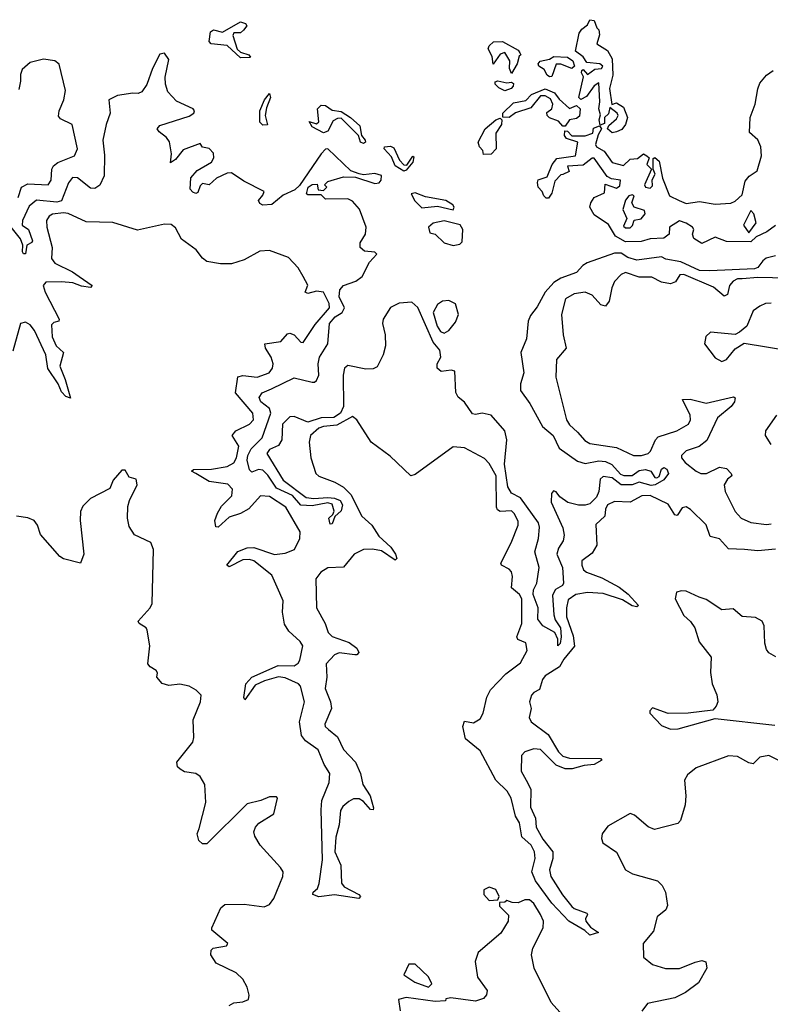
# Model space of a CAD drawing. Extents: x 2029826 to 2248070, y 228728 to 402406.
# Tile 83 of 256: x 2138029 to 2141381, y 292824 to 297222. Entities that reach past the tile are written whole.
import ezdxf

# ---------------------------------------------------------------- set-up
doc = ezdxf.new("R2010")
doc.units = 0

msp = doc.modelspace()

# ---------------------------------------------------------------- linework, layer by layer
at = {"layer": '0CON10XD'}
for points in [[(2139015, 297052.4), (2138955, 297106.7), (2138884.2, 297115), (2138874.5, 297125), (2138881.3, 297168.7), (2138895, 297177.5), (2138935, 297166.9), (2139015, 297212.5), (2139037.8, 297205), (2139043.5, 297195), (2139028.5, 297175), (2139014.5, 297164.5), (2138985, 297163.3), (2138981.2, 297151.2), (2139000.2, 297090.2), (2139015, 297076.8), (2139052, 297065), (2139060, 297055), (2139055, 297053.5), (2139015, 297052.4)], [(2140675, 296717.5), (2140653.8, 296735), (2140659.5, 296750.5), (2140695, 296780), (2140701.2, 296795), (2140696.7, 296805), (2140665, 296830), (2140658.3, 296801.7), (2140640, 296785), (2140640.7, 296759.3), (2140621.7, 296751.7), (2140616.2, 296775), (2140622.5, 296797.5), (2140615.6, 296825), (2140620, 296855), (2140615, 296940), (2140595, 296926.9), (2140560, 296880), (2140535, 296866.2), (2140526.2, 296875), (2140547, 296967), (2140537.5, 296985), (2140540, 296995), (2140545, 297000), (2140565, 296977.5), (2140598.1, 297001.9), (2140627.5, 297005), (2140633.3, 297015), (2140620, 297025), (2140561.2, 297031.2), (2140545, 297056.2), (2140511.5, 297081.5), (2140528.3, 297161.7), (2140540, 297180), (2140565, 297200), (2140575, 297222.5), (2140595, 297218.8), (2140606, 297186), (2140615, 297177.5), (2140617.8, 297155), (2140607.1, 297115), (2140654.6, 297085), (2140675, 297046.9), (2140678.2, 296975), (2140663.6, 296915), (2140673.3, 296843.3), (2140695, 296851.2), (2140725, 296831.1), (2140742.9, 296785), (2140733.8, 296753.8), (2140718.3, 296731.7), (2140695, 296722), (2140675, 296717.5)], [(2140225, 296982.5), (2140216.7, 297005), (2140218.3, 297038.3), (2140195.6, 297075.6), (2140175, 297068.8), (2140143.6, 297023.6), (2140138.8, 297058.8), (2140121.7, 297091.7), (2140125, 297105.6), (2140145, 297123.8), (2140185, 297125.4), (2140255, 297086), (2140262.5, 297075), (2140267.5, 297065), (2140260, 297060), (2140250, 297025), (2140225, 296982.5)], [(2141405, 296168.1), (2141363.5, 296156.5), (2141347.2, 296145), (2141325.4, 296115), (2141311.1, 296108.9), (2141110.5, 296100.5), (2141065, 296101.7), (2140981.4, 296141.4), (2140915, 296152.3), (2140895, 296163.8), (2140785, 296147.5), (2140745, 296160.3), (2140715, 296178.9), (2140685, 296179.6), (2140563.1, 296136.9), (2140544.2, 296125), (2140516.2, 296093.8), (2140445, 296067.2), (2140415, 296048.8), (2140375.7, 296005), (2140339.6, 295940.4), (2140309.5, 295900.5), (2140300, 295875), (2140292.8, 295797.2), (2140266.5, 295735), (2140280, 295645), (2140265.8, 295595), (2140265.8, 295565.8), (2140307.9, 295507.9), (2140364.2, 295405), (2140412, 295365), (2140438.3, 295308.3), (2140520.3, 295250.3), (2140555, 295239.6), (2140615, 295251), (2140645, 295249.4), (2140672.9, 295235), (2140712.4, 295192.4), (2140726.6, 295186.6), (2140765, 295186.3), (2140795, 295208.4), (2140823.6, 295213.6), (2140848, 295205), (2140865, 295176.7), (2140875, 295176.2), (2140885, 295181.2), (2140895.6, 295215), (2140905, 295222.5), (2140919.6, 295215), (2140926.4, 295195), (2140905, 295167.5), (2140867.1, 295145), (2140848.6, 295141.4), (2140795, 295157.1), (2140764.8, 295144.8), (2140715, 295143.9), (2140675.3, 295175.3), (2140635, 295182.1), (2140620.8, 295169.2), (2140615.2, 295115.2), (2140605, 295088.9), (2140575, 295059.8), (2140555, 295053.2), (2140524.1, 295054.1), (2140476.3, 295066.3), (2140441.3, 295091.3), (2140425, 295113.3), (2140412.9, 295117.1), (2140404.6, 295105.4), (2140403.1, 295066.9), (2140455, 294952.1), (2140461.1, 294918.9), (2140456.8, 294895), (2140435, 294862.2), (2140428.3, 294835), (2140452.4, 294775), (2140456.9, 294705), (2140453.1, 294695), (2140422.5, 294677.5), (2140408.7, 294651.3), (2140414.2, 294564.2), (2140420.8, 294540.8), (2140443.5, 294505), (2140447.9, 294465), (2140443.3, 294435), (2140432.5, 294425), (2140431.9, 294455), (2140418.6, 294485), (2140366, 294515), (2140343.6, 294545), (2140343.9, 294595), (2140321.5, 294655), (2140324.1, 294675.9), (2140338.2, 294705), (2140349.2, 294775), (2140330, 294845), (2140346.4, 294905), (2140350, 294955), (2140345.2, 294975.2), (2140266.1, 295086.1), (2140225, 295107.2), (2140208.6, 295135), (2140193.7, 295236.3), (2140204.6, 295345), (2140195.4, 295385), (2140135, 295455.5), (2140095, 295465.4), (2140065, 295458.8), (2140051.7, 295461.7), (2140015, 295513.3), (2139986.4, 295536.4), (2139976.4, 295556.4), (2139972.7, 295652.7), (2139956.5, 295656.5), (2139910.6, 295650.6), (2139893.3, 295665), (2139893.8, 295685), (2139910, 295715), (2139905.7, 295745.7), (2139875, 295782.5), (2139807.1, 295937.1), (2139780.6, 295960.6), (2139723.6, 295956.4), (2139685, 295936.7), (2139652.5, 295885), (2139649.1, 295865), (2139660.5, 295815), (2139662.9, 295765), (2139652.5, 295725), (2139625, 295671.2), (2139607.8, 295662.2), (2139575, 295660.9), (2139495, 295677.5), (2139478.9, 295665), (2139473.3, 295635), (2139475.4, 295495), (2139461.7, 295465), (2139431.8, 295445), (2139375, 295443.6), (2139315, 295423.9), (2139255, 295449.6), (2139235, 295447.9), (2139202.8, 295415), (2139199, 295345), (2139185, 295320), (2139145, 295301.8), (2139132.7, 295285), (2139205.9, 295165.9), (2139307.6, 295087.6), (2139342.7, 295082.7), (2139405, 295088.6), (2139435, 295085.2), (2139460, 295075), (2139470.2, 295055), (2139465, 295028.6), (2139437, 295003), (2139425, 294970), (2139415, 294968.8), (2139408.9, 294995), (2139427.5, 295012.5), (2139433.2, 295026.8), (2139425, 295058.6), (2139405, 295063.6), (2139335, 295050.5), (2139285, 295053.3), (2139247.1, 295097.1), (2139175, 295130.2), (2139137.7, 295187.7), (2139115, 295210.7), (2139095, 295212.9), (2139065, 295200.9), (2139055, 295211.1), (2139045.2, 295255), (2139048.1, 295275), (2139062.4, 295305), (2139111.8, 295355), (2139149.8, 295465), (2139145.2, 295485.2), (2139105.6, 295515), (2139097.8, 295535), (2139111.4, 295555), (2139152.9, 295572.9), (2139255, 295622.2), (2139335, 295602.8), (2139345, 295602.7), (2139355, 295611.3), (2139364.4, 295635), (2139362, 295685), (2139368.1, 295715), (2139404.8, 295775), (2139412.4, 295865), (2139437.7, 295895), (2139468.4, 295915), (2139480, 295935), (2139455.5, 295985), (2139458.5, 296015), (2139475.2, 296034.8), (2139530.8, 296055), (2139558.8, 296075), (2139590.4, 296139.6), (2139623.3, 296175), (2139615, 296183.3), (2139568.3, 296188.3), (2139550, 296205), (2139550, 296225), (2139572.5, 296265), (2139576.7, 296295), (2139546.1, 296376.1), (2139515, 296412.5), (2139495, 296422.5), (2139395, 296420), (2139375, 296440), (2139315, 296440), (2139310, 296445), (2139317.5, 296475), (2139335, 296486.2), (2139357.5, 296487.5), (2139361.7, 296461.7), (2139385, 296460), (2139400, 296475), (2139390, 296485), (2139405, 296500), (2139475, 296521.2), (2139528.3, 296518.3), (2139615, 296490.8), (2139635, 296494.2), (2139643.8, 296505), (2139645, 296526.2), (2139615, 296535.4), (2139565, 296529.4), (2139545, 296533.3), (2139507.6, 296547.6), (2139405, 296646), (2139395, 296643.8), (2139375, 296622.7), (2139278.1, 296481.9), (2139257, 296463), (2139205, 296439.2), (2139155, 296397.6), (2139115, 296393.9), (2139100.6, 296400.6), (2139095.5, 296415), (2139115, 296439.2), (2139120, 296455), (2139030.5, 296500.5), (2138975, 296538.7), (2138955, 296537.2), (2138907.5, 296515), (2138875, 296484.3), (2138845, 296490.8), (2138835, 296480), (2138825, 296451.2), (2138815, 296445.8), (2138801.4, 296451.4), (2138790.6, 296465), (2138793.5, 296516.5), (2138820.7, 296549.3), (2138885, 296586), (2138896.2, 296605), (2138895, 296626.7), (2138875, 296647.5), (2138845, 296652.5), (2138835, 296670), (2138759.5, 296640.5), (2138725, 296597.5), (2138703, 296583), (2138706.4, 296623.6), (2138697.3, 296677.3), (2138685, 296696.7), (2138651.7, 296721.7), (2138642.5, 296735), (2138655, 296750), (2138785, 296790.8), (2138806, 296805), (2138808.8, 296815), (2138803.3, 296825), (2138728.7, 296858.7), (2138690.3, 296900.3), (2138680, 296935), (2138679.1, 296965), (2138694.7, 297045), (2138675, 297072.5), (2138655, 297068.4), (2138621.9, 297005), (2138596.4, 296933.6), (2138575, 296900), (2138557.8, 296892.2), (2138534.4, 296894.4), (2138465, 296884.5), (2138426.7, 296865), (2138433, 296805), (2138414.6, 296754.6), (2138400.8, 296685), (2138407.4, 296617.4), (2138405.3, 296525), (2138386.8, 296483.2), (2138365, 296468.3), (2138345, 296469.6), (2138286.4, 296516.4), (2138265, 296516.8), (2138246.1, 296493.9), (2138215, 296414), (2138195, 296408), (2138104.4, 296415.6), (2138070.7, 296389.3), (2138041.8, 296325), (2138040, 296305), (2138067.8, 296285), (2138085.8, 296234.2), (2138083.6, 296226.4), (2138060, 296215), (2138055, 296176.7), (2138045, 296176), (2138041.2, 296185), (2138043.5, 296215), (2138032.8, 296242.8), (2137990.4, 296295)], [(2140395, 296967.1), (2140385, 296974.3), (2140370.5, 297000.5), (2140346.7, 297015), (2140343.8, 297025), (2140353.2, 297036.8), (2140395, 297046.2), (2140415, 297058.8), (2140475, 297054.4), (2140498.9, 297038.9), (2140506.7, 297015), (2140495, 297003.8), (2140445, 297024.2), (2140425, 297023.3), (2140405, 296969.2), (2140395, 296967.1)], [(2138021.3, 296428.7), (2138036.1, 296475), (2138065, 296489), (2138155.2, 296484.8), (2138168.9, 296505), (2138172.8, 296555), (2138179.7, 296570.3), (2138198.5, 296585), (2138273.8, 296615), (2138286.5, 296645), (2138263.6, 296753.6), (2138210.3, 296780.3), (2138202.1, 296792.1), (2138204.6, 296815.4), (2138226.2, 296865), (2138233.4, 296906.6), (2138204.5, 297024.5), (2138185, 297038.8), (2138135, 297046.7), (2138075, 297031.1), (2138040.1, 296999.9), (2138032.2, 296977.8), (2138032.2, 296947.8), (2138025, 296910.4)], [(2141405, 296302.9), (2141365.6, 296275), (2141318.1, 296251.9), (2141295, 296230.8), (2141185, 296230.9), (2141135, 296250.7), (2141075, 296223.1), (2141040, 296245), (2141033.8, 296265), (2141040, 296285), (2141033.3, 296295), (2141005, 296314.2), (2140975, 296324.1), (2140930.6, 296295), (2140930, 296265), (2140905, 296247), (2140845, 296244), (2140805, 296232.3), (2140735, 296230.3), (2140689.8, 296255), (2140657.9, 296307.9), (2140595, 296351.2), (2140575.9, 296385), (2140579.3, 296405), (2140595, 296427.9), (2140641.2, 296448.8), (2140643, 296487), (2140695, 296469.2), (2140709.1, 296480.9), (2140712.5, 296505), (2140671.4, 296511.4), (2140652.7, 296522.7), (2140595, 296604), (2140585, 296604.2), (2140545, 296571.9), (2140475, 296567.5), (2140482.5, 296545), (2140455, 296531.2), (2140445, 296528.8), (2140418.8, 296501.2), (2140405, 296447.5), (2140390, 296425), (2140380, 296425), (2140370, 296435), (2140362.5, 296455), (2140344, 296475), (2140342, 296495), (2140345, 296507.5), (2140385, 296521.2), (2140407.5, 296575), (2140427.7, 296602.3), (2140511.2, 296615), (2140522, 296675), (2140471.2, 296691.2), (2140462.2, 296705), (2140463.9, 296726.1), (2140475, 296724), (2140495, 296703.8), (2140554.2, 296704.2), (2140588.8, 296715), (2140592.1, 296737.9), (2140618.3, 296748.3), (2140626.7, 296735), (2140611.9, 296708.1), (2140600, 296665), (2140605, 296654.4), (2140639.4, 296635), (2140675, 296584.2), (2140725, 296571.1), (2140755, 296600), (2140787.5, 296602.5), (2140815, 296622.5), (2140830, 296615), (2140840, 296605), (2140830, 296575), (2140850, 296555), (2140818.8, 296485), (2140823.9, 296473.9), (2140845, 296470), (2140855, 296480), (2140853.6, 296506.4), (2140867.7, 296532.3), (2140857.5, 296555), (2140858.3, 296601.7), (2140865, 296606.2), (2140885, 296591.2), (2140899.5, 296515), (2140930.7, 296435), (2140974.8, 296414.8), (2141005, 296400.9), (2141065, 296409.6), (2141135, 296398.2), (2141205, 296403.5), (2141225, 296412.1), (2141255, 296439.6), (2141268.9, 296501.1), (2141286.7, 296523.3), (2141322.9, 296547.1), (2141341.8, 296615), (2141338.4, 296655), (2141325.2, 296685.2), (2141288.9, 296718.9), (2141290.8, 296785), (2141313.3, 296845), (2141325, 296914), (2141335, 296939.2), (2141363.8, 296975), (2141393.8, 296995)], [(2140195, 296904.5), (2140168.3, 296918.3), (2140152.5, 296935), (2140152.5, 296945), (2140165, 296948.8), (2140205, 296940.8), (2140225, 296943.3), (2140235, 296936.7), (2140233.3, 296925), (2140223.3, 296915), (2140195, 296904.5)], [(2139115, 296751.3), (2139101.8, 296765), (2139100.9, 296815), (2139122.8, 296865), (2139145, 296893.3), (2139148.2, 296875), (2139130.8, 296829.2), (2139125.3, 296795), (2139135, 296753.1), (2139115, 296751.3)], [(2140465, 296746.7), (2140455, 296746.7), (2140435, 296768.8), (2140395, 296783.5), (2140384.6, 296795), (2140382.7, 296807.3), (2140405.8, 296824.2), (2140410.6, 296845), (2140399.4, 296869.4), (2140375, 296882.7), (2140355, 296882.5), (2140311.2, 296828.8), (2140243.7, 296806.3), (2140215, 296786), (2140187, 296787), (2140187.1, 296805), (2140235, 296850.4), (2140288.8, 296861.2), (2140315, 296888.5), (2140375, 296913.6), (2140418.1, 296895), (2140438.1, 296868.1), (2140485, 296826), (2140515, 296838.6), (2140531.4, 296825), (2140528.7, 296791.3), (2140515, 296781.8), (2140484.6, 296775.4), (2140465, 296746.7)], [(2139565, 296668.9), (2139550.5, 296675), (2139541.4, 296705), (2139465, 296782.1), (2139448.6, 296781.4), (2139429.5, 296770.5), (2139405.7, 296725), (2139385, 296716.4), (2139335, 296744.3), (2139322, 296768), (2139355, 296757.5), (2139364.4, 296765.6), (2139358.9, 296825), (2139375, 296840), (2139395, 296839.6), (2139425, 296818.9), (2139465, 296812.3), (2139505.8, 296785.8), (2139547.8, 296747.8), (2139555.4, 296705.4), (2139571.5, 296685), (2139572.9, 296675), (2139565, 296668.9)], [(2140100.8, 296620.8), (2140098, 296638), (2140081.9, 296655), (2140077.1, 296675), (2140107.8, 296735), (2140154.7, 296775.3), (2140175, 296782), (2140182, 296775), (2140180.5, 296755), (2140155.5, 296715), (2140157.5, 296645), (2140135, 296622.1), (2140100.8, 296620.8)], [(2139744.4, 296545.6), (2139705, 296569.3), (2139689.5, 296609.5), (2139656, 296645), (2139657.5, 296655), (2139685, 296657.3), (2139699.9, 296649.9), (2139724.5, 296595), (2139745, 296573.8), (2139757.5, 296572.5), (2139785, 296613.3), (2139789.5, 296609.5), (2139785, 296586.7), (2139755, 296549.6), (2139744.4, 296545.6)], [(2139965, 296373.3), (2139970, 296385), (2139963.3, 296395), (2139932.5, 296415), (2139841.3, 296431.3), (2139795, 296448.5), (2139776.7, 296445), (2139793.9, 296413.9), (2139825, 296382.5), (2139895, 296388.8), (2139965, 296373.3)], [(2140755, 296293.3), (2140766.2, 296303.8), (2140773.3, 296326.7), (2140805, 296332.5), (2140822.5, 296355), (2140820, 296370), (2140772.5, 296385), (2140762.5, 296405), (2140772.5, 296435), (2140765, 296440), (2140750, 296435), (2140735, 296416.7), (2140722.9, 296375), (2140740, 296335), (2140725, 296300), (2140735, 296293.3), (2140755, 296293.3)], [(2139294.6, 296075), (2139273.2, 296113.2), (2139229.6, 296159.6), (2139145, 296191.2), (2139101.7, 296188.3), (2139031, 296149), (2138975, 296132), (2138925, 296131.8), (2138865, 296141.8), (2138845, 296157.1), (2138816.5, 296195), (2138751.7, 296241.7), (2138725, 296291.9), (2138705, 296308.2), (2138675, 296309.4), (2138555, 296281.6), (2138445, 296316.4), (2138325, 296319.6), (2138245, 296356.4), (2138225, 296359.4), (2138175, 296354), (2138159.7, 296345), (2138149, 296325), (2138149.3, 296295), (2138174.2, 296205), (2138170.5, 296155), (2138186.2, 296135), (2138265, 296096), (2138295, 296074.7), (2138352, 296035), (2138345, 296026.2), (2138305, 296032), (2138266.2, 296046.2), (2138215, 296051), (2138145, 296049.2), (2138134.3, 296035), (2138142.4, 296005), (2138204.4, 295885), (2138203.3, 295875), (2138180.6, 295869.4), (2138171, 295859), (2138174.1, 295805), (2138191.7, 295765), (2138224.4, 295735), (2138208.3, 295675), (2138232, 295615), (2138255, 295531.2), (2138235, 295539.2), (2138215, 295559.6), (2138200, 295595), (2138154.7, 295664.7), (2138145.1, 295725), (2138095, 295834), (2138075, 295859), (2138055, 295870.5), (2138032.7, 295865), (2137998.7, 295741.3)], [(2141285, 296270), (2141317.5, 296315), (2141307.5, 296355), (2141295, 296370), (2141262, 296305), (2141285, 296270)], [(2139965, 296214.2), (2139995, 296220), (2140005, 296230), (2140007.5, 296285), (2139995.8, 296305.8), (2139925, 296324), (2139876.1, 296313.9), (2139853.9, 296296.1), (2139860.8, 296270.8), (2139885, 296263.8), (2139925, 296226.2), (2139965, 296214.2)], [(2141457.1, 296067.1), (2141325, 296070.3), (2141255.5, 296064.5), (2141235, 296064.4), (2141215, 296054.8), (2141199.3, 296035), (2141189.5, 295995), (2141175, 295987.9), (2141128.1, 296028.1), (2140995, 296083.5), (2140977.6, 296082.4), (2140958.4, 296051.6), (2140935, 296042.9), (2140895, 296050.4), (2140851.8, 296071.8), (2140795, 296072), (2140735, 296092.4), (2140715, 296084.1), (2140685, 296052.2), (2140672.9, 296025), (2140661.2, 295965), (2140645, 295942.5), (2140625, 295948.2), (2140585, 295992.5), (2140555, 296005.7), (2140505, 295998.4), (2140466.5, 295975), (2140449.2, 295905), (2140456.2, 295815), (2140470, 295755), (2140426.8, 295705), (2140424, 295626), (2140470.3, 295435), (2140485, 295411.8), (2140519.9, 295379.9), (2140552.6, 295342.6), (2140575, 295329.2), (2140695, 295311.6), (2140770.6, 295275), (2140806.7, 295275), (2140835, 295284.5), (2140846.7, 295295), (2140868.2, 295345), (2140880.4, 295359.6), (2140963.3, 295385), (2141016.1, 295415), (2141025.2, 295434.8), (2141023.8, 295455), (2140988.8, 295525), (2141023.4, 295526.6), (2141095, 295509.7), (2141217.1, 295537.1), (2141223.8, 295533.8), (2141221.1, 295515), (2141206.1, 295495), (2141145, 295443.3), (2141097.8, 295342.2), (2141063.6, 295316.4), (2141005, 295297), (2140984.8, 295275), (2140985.3, 295265), (2141001.4, 295245), (2141049.6, 295205), (2141070.8, 295195), (2141096.9, 295195), (2141155, 295223.4), (2141185, 295217.8), (2141207.1, 295195), (2141208.9, 295185), (2141189.5, 295170.5), (2141175.8, 295145), (2141179.5, 295115), (2141223.8, 295025), (2141251.5, 294995), (2141295, 294976.5), (2141365, 294967.6), (2141385, 294970.7)], [(2141405, 294857.2), (2141325, 294849.5), (2141265.3, 294855.3), (2141195, 294858.5), (2141155, 294903.3), (2141113.2, 294913.2), (2141095, 294965.8), (2141025, 295034.6), (2141005, 295046.7), (2140988.2, 295041.8), (2140965, 295008), (2140955, 295011.2), (2140925, 295057.5), (2140845, 295096.3), (2140808.1, 295095), (2140755, 295066.7), (2140685, 295070), (2140654.6, 295055), (2140644.7, 295035.3), (2140641.5, 295005), (2140602.4, 294967.6), (2140606, 294875), (2140585, 294838.8), (2140539.6, 294805), (2140538.9, 294785), (2140547.5, 294765), (2140559.6, 294755), (2140628.5, 294728.5), (2140706.7, 294686.7), (2140746.2, 294656.2), (2140792.7, 294605), (2140785, 294599.7), (2140765, 294603.7), (2140721.2, 294631.2), (2140635, 294659.2), (2140564.1, 294664.1), (2140512.7, 294655), (2140478.9, 294631.1), (2140470.9, 294595), (2140470.6, 294555), (2140500.4, 294470.4), (2140506.1, 294423.9), (2140458.5, 294365), (2140439, 294331), (2140375, 294291.3), (2140363.2, 294275), (2140349.8, 294230.2), (2140325, 294216.7), (2140315, 294204.2), (2140305.4, 294175), (2140313.2, 294145), (2140303.8, 294105), (2140313.8, 294085), (2140388.9, 294028.9), (2140435, 293952.4), (2140455, 293931.7), (2140485, 293923.3), (2140622.5, 293922.5), (2140629.2, 293915), (2140595.2, 293894.8), (2140550.3, 293890.3), (2140496.2, 293875), (2140465, 293875.8), (2140425, 293891.5), (2140355, 293962.2), (2140325, 293964.7), (2140285, 293951.5), (2140269.5, 293935), (2140268.1, 293865), (2140291.2, 293825), (2140311.8, 293785), (2140309.6, 293705), (2140332, 293655), (2140335, 293614.5), (2140365, 293562.2), (2140409.3, 293505), (2140410.5, 293475), (2140395.8, 293424.2), (2140400.3, 293395), (2140452.5, 293312.5), (2140495, 293261.4), (2140505, 293252.5), (2140561.5, 293231.5), (2140565.5, 293225), (2140555.5, 293205), (2140557.5, 293195), (2140578.7, 293168.7), (2140613.3, 293145), (2140575, 293132.9), (2140553.1, 293153.1), (2140482.1, 293195), (2140405, 293276), (2140332.1, 293375), (2140316, 293415), (2140330.5, 293475), (2140328.5, 293505), (2140312.8, 293535), (2140271.4, 293571.4), (2140261.5, 293635), (2140243, 293665), (2140224, 293745), (2140205.8, 293775.8), (2140155.2, 293825), (2140085.4, 293955.4), (2140019.2, 294009.2), (2140007.5, 294065), (2140015, 294088.5), (2140055, 294081.6), (2140085, 294098.7), (2140098.1, 294125), (2140114.5, 294195.5), (2140131, 294229), (2140199.8, 294300.2), (2140265, 294349.7), (2140295.3, 294405), (2140288.7, 294438.7), (2140253.2, 294453.2), (2140248.5, 294465), (2140271, 294525), (2140271.9, 294635), (2140261.1, 294655), (2140224.6, 294685), (2140230, 294735), (2140225, 294756.5), (2140215, 294768.2), (2140180.8, 294785), (2140177.5, 294795), (2140223.4, 294885), (2140254.7, 294965), (2140255, 294981.2), (2140239.2, 295015), (2140225, 295028.8), (2140175, 295025.3), (2140163.3, 295033.3), (2140159, 295045), (2140157, 295185), (2140125, 295240), (2140105, 295261.6), (2140015, 295309.2), (2139965, 295314.6), (2139795, 295190), (2139775, 295184.3), (2139683.2, 295273.2), (2139598.2, 295335), (2139533.8, 295435), (2139515, 295449.3), (2139445, 295410.5), (2139385, 295405.8), (2139365, 295397.5), (2139327.5, 295365), (2139320.9, 295335), (2139328.7, 295265), (2139351.8, 295195), (2139365, 295183.3), (2139436.8, 295156.8), (2139475, 295134.7), (2139509.2, 295099.2), (2139538.8, 295038.8), (2139556.7, 295005), (2139602.2, 294965), (2139632.5, 294915), (2139686.4, 294866.4), (2139707.2, 294835), (2139712.7, 294815), (2139705, 294808.5), (2139645, 294849.7), (2139605, 294857.7), (2139565, 294855.6), (2139523.3, 294835), (2139475, 294777.2), (2139405, 294773.5), (2139373.4, 294755), (2139352.1, 294725), (2139354.4, 294594.4), (2139393.3, 294525), (2139406.7, 294485), (2139425, 294467.2), (2139500.5, 294440.5), (2139534, 294415), (2139543.5, 294395), (2139535, 294385.6), (2139525.3, 294384.7), (2139455, 294394.2), (2139435, 294384.7), (2139397.5, 294345), (2139401.1, 294285), (2139392.5, 294235), (2139416.6, 294175), (2139420.8, 294145), (2139391.2, 294075), (2139392.9, 294065), (2139408.6, 294051.4), (2139448.5, 294018.5), (2139475, 293962.1), (2139529.1, 293905), (2139551.3, 293855), (2139561.6, 293805), (2139594.3, 293755), (2139608.8, 293701.2), (2139607.5, 293692.5), (2139595, 293694.7), (2139565, 293730), (2139545, 293741.9), (2139519, 293741), (2139499.5, 293730.5), (2139472.3, 293707.7), (2139461, 293689), (2139455.9, 293625), (2139440, 293570), (2139436, 293505), (2139463, 293445), (2139466.4, 293365), (2139478.5, 293348.5), (2139544.2, 293315), (2139551.2, 293305), (2139543.8, 293296.2), (2139435, 293312.4), (2139365, 293303.5), (2139337.5, 293315), (2139340, 293325), (2139358.5, 293341.5), (2139366.9, 293363.1), (2139380.8, 293469.2), (2139375, 293692.5), (2139377.9, 293735), (2139411.1, 293815), (2139414.4, 293854.4), (2139388.7, 293895), (2139361.3, 293961.3), (2139305, 294001.4), (2139288, 294025), (2139278.9, 294085), (2139301.5, 294175), (2139283.5, 294245), (2139274, 294255), (2139215, 294281.8), (2139184, 294286), (2139121.4, 294268.6), (2139081, 294249), (2139035, 294183.3), (2139030, 294195), (2139039.3, 294255), (2139065, 294285.7), (2139182.7, 294337.3), (2139255, 294336.2), (2139272.8, 294347.2), (2139279.4, 294360.6), (2139293, 294425), (2139282.1, 294445), (2139231.2, 294491.2), (2139211.8, 294521.8), (2139202.5, 294575), (2139206.1, 294626.1), (2139190.7, 294660.7), (2139155, 294740.6), (2139075, 294804.4), (2139055, 294810.3), (2139025, 294809.1), (2138965, 294778.9), (2138954.6, 294785), (2139003.3, 294846.7), (2139045, 294863.3), (2139075, 294864.5), (2139166.5, 294833.5), (2139215, 294838.9), (2139255.9, 294855), (2139279.5, 294905), (2139281.2, 294935), (2139217.4, 295045), (2139145, 295092.5), (2139105, 295095.3), (2139052.5, 295037.5), (2139015, 295015.8), (2138965, 294999.7), (2138915, 294956), (2138905, 294957.1), (2138900, 294985), (2138912.7, 295017.3), (2138930.4, 295049.6), (2138976.8, 295095), (2138978.9, 295125), (2138957.8, 295147.8), (2138875, 295158.8), (2138815, 295194.7), (2138795.7, 295205), (2138805, 295213.1), (2138885, 295214.2), (2138955, 295226.6), (2138985, 295242.8), (2138997.7, 295265), (2139007.4, 295317.4), (2138977.5, 295365), (2138994.5, 295385), (2139055.2, 295414.8), (2139072.9, 295435), (2139069.3, 295465), (2138992.6, 295555), (2139003.4, 295626.6), (2139025, 295632.3), (2139090, 295625), (2139142.7, 295645), (2139157.6, 295665), (2139160.5, 295685), (2139151.4, 295715), (2139127.3, 295755), (2139124, 295775), (2139195, 295784.7), (2139225, 295818.6), (2139235, 295822.2), (2139255, 295814.5), (2139285, 295781.9), (2139295, 295780), (2139348.8, 295861.2), (2139412.9, 295935), (2139411, 295955), (2139385.6, 296005.6), (2139355, 296009.2), (2139315, 295998.9), (2139304.5, 296004.5), (2139316, 296036), (2139294.6, 296075)], [(2139925, 295822), (2139945, 295834.5), (2139975, 295871.3), (2139988.4, 295905), (2139975, 295953.1), (2139945, 295968.2), (2139916.7, 295965), (2139895, 295950.8), (2139875.7, 295915), (2139893.2, 295853.2), (2139908.8, 295828.8), (2139925, 295822)], [(2141385, 295956), (2141360, 295955), (2141335, 295943.3), (2141305, 295922.5), (2141276.1, 295853.9), (2141243.6, 295826.4), (2141225, 295816.7), (2141113.6, 295826.4), (2141093, 295807), (2141087.5, 295775), (2141135, 295712.5), (2141165, 295696.2), (2141186.2, 295705), (2141225, 295752.5), (2141265, 295777.5), (2141464.3, 295744.3)], [(2141408.9, 295455), (2141360, 295385), (2141358.8, 295365), (2141384, 295325)], [(2138965, 292818.8), (2138985, 292830), (2139025.7, 292834.3), (2139050, 292845), (2139054.3, 292865), (2139045, 292900), (2139025.5, 292935.5), (2138995, 292964.2), (2138907, 293007), (2138882.5, 293045), (2138884, 293065), (2138893.3, 293075), (2138952.5, 293085), (2138958, 293095), (2138886.7, 293155), (2138886.7, 293165), (2138926.7, 293255), (2138945, 293270), (2139031.7, 293271.7), (2139120.7, 293259.3), (2139145, 293270), (2139164.2, 293295.8), (2139204, 293395), (2139205.8, 293415), (2139194.2, 293435), (2139102.5, 293535), (2139078.8, 293575), (2139073.8, 293595), (2139081.2, 293615), (2139097.3, 293632.7), (2139163.3, 293675), (2139180, 293745), (2139175, 293750), (2139145, 293751.2), (2139105.8, 293734.2), (2139045, 293718.8), (2138865, 293541.2), (2138845, 293541.2), (2138828.8, 293555), (2138822, 293585), (2138830.3, 293609.7), (2138860, 293725), (2138856, 293805), (2138835, 293842), (2138815, 293854.2), (2138765, 293862.5), (2138745, 293874), (2138734, 293885), (2138731.2, 293905), (2138801.4, 293995), (2138806, 294015), (2138804.2, 294095), (2138836, 294175), (2138838.8, 294205), (2138817.5, 294227.5), (2138785, 294245.7), (2138743.4, 294253.4), (2138695, 294248.1), (2138665, 294257.5), (2138640.8, 294285), (2138644, 294305), (2138638, 294315), (2138610.8, 294330.8), (2138601.2, 294345), (2138610, 294425), (2138598, 294495), (2138593.3, 294505), (2138562, 294525), (2138558, 294535), (2138612, 294595), (2138620.6, 294615), (2138625.7, 294855.7), (2138615, 294887.5), (2138541.7, 294921.7), (2138518.3, 294958.3), (2138510, 294995), (2138512.3, 295047.7), (2138518.8, 295075), (2138553.3, 295145), (2138549.3, 295169.3), (2138518.3, 295178.3), (2138499.3, 295209.3), (2138485, 295210), (2138446.2, 295165), (2138432, 295128), (2138345, 295084), (2138310.3, 295049.7), (2138300, 295025), (2138298.1, 294985), (2138315.8, 294835), (2138300, 294795), (2138225, 294814), (2138208, 294825), (2138122.1, 294922.1), (2138108, 294965), (2138093.3, 294985), (2138065, 294997.5), (2138015, 295003.8)], [(2141406.3, 294376.3), (2141374.5, 294394.5), (2141365, 294408.8), (2141357, 294437), (2141354.5, 294514.5), (2141345.4, 294535.4), (2141315, 294552), (2141255, 294555.8), (2141215, 294590), (2141165, 294585.8), (2141095, 294632.5), (2141063, 294643), (2141005, 294670), (2140985, 294671.2), (2140962.5, 294665), (2140956.7, 294635), (2140995, 294561.2), (2141024.3, 294534.3), (2141044, 294505), (2141063, 294443), (2141116.7, 294375), (2141113.6, 294306.4), (2141121.2, 294255), (2141143, 294207), (2141146.2, 294175), (2141140, 294155), (2141125, 294137.5), (2141015, 294123.8), (2140925, 294123.3), (2140855, 294147.5), (2140842.5, 294135), (2140843.9, 294123.9), (2140895, 294068.8), (2140935, 294052.5), (2140970, 294055), (2141135, 294101.2), (2141401.1, 294071.1)], [(2141434, 293905), (2141374.3, 293935.7), (2141335, 293927.5), (2141305, 293898), (2141285, 293902), (2141235, 293930.6), (2141195, 293933.1), (2141049.8, 293880.2), (2141011.3, 293848.7), (2140997.5, 293825), (2141004.2, 293755), (2141000.8, 293715), (2140980.8, 293645), (2140968.7, 293631.3), (2140864.5, 293604.5), (2140835, 293616.9), (2140775, 293669.2), (2140755, 293676), (2140655, 293620), (2140630.8, 293585), (2140627.5, 293565), (2140633.8, 293545), (2140695, 293503.8), (2140734.1, 293424.1), (2140766.1, 293406.1), (2140876.7, 293375), (2140898.8, 293355), (2140913.8, 293325), (2140922, 293265), (2140914.2, 293245.8), (2140876, 293215), (2140860, 293150), (2140814.1, 293095.9), (2140814.2, 293035), (2140855, 293002.2), (2140913.8, 292983.8), (2140976.2, 292983.8), (2141045, 293012), (2141075, 293018.8), (2141093.6, 293013.6), (2141097.1, 292985), (2141060.6, 292919.4), (2141003.2, 292876.8), (2140955, 292852.9), (2140833.2, 292826.8), (2140807.4, 292792.6)], [(2140125, 293287.5), (2140165, 293290), (2140170, 293305), (2140155, 293336.7), (2140125, 293347.5), (2140102.5, 293335), (2140102.5, 293315), (2140125, 293287.5)], [(2140402.5, 292832.5), (2140327.1, 292985), (2140314.3, 293045), (2140320, 293075), (2140366.5, 293165), (2140367.8, 293195), (2140355.5, 293225), (2140325, 293274), (2140305, 293291.2), (2140285, 293290), (2140255, 293277.5), (2140228.3, 293278.3), (2140205, 293287.5), (2140195, 293280), (2140171.7, 293278.3), (2140171.7, 293261.7), (2140212.5, 293222.5), (2140210, 293195), (2140177.7, 293142.3), (2140076.7, 293055), (2140063.8, 293015), (2140073.3, 292945), (2140116.7, 292885), (2140113.6, 292866.4), (2140100, 292850), (2140065, 292837.5), (2139955, 292853.3), (2139931.7, 292848.3), (2139930, 292840), (2139884.2, 292835.8), (2139755, 292854.3), (2139720, 292845), (2139727.5, 292795)], [(2139855, 292900.8), (2139870, 292915), (2139855, 292946.2), (2139795, 293003.3), (2139767, 293003), (2139743.8, 292955), (2139793.3, 292923.3), (2139855, 292900.8)], [(2140455, 292773.8), (2140402.5, 292832.5)]]:
    msp.add_lwpolyline(points, dxfattribs=at)

doc.saveas('drawing.dxf')
